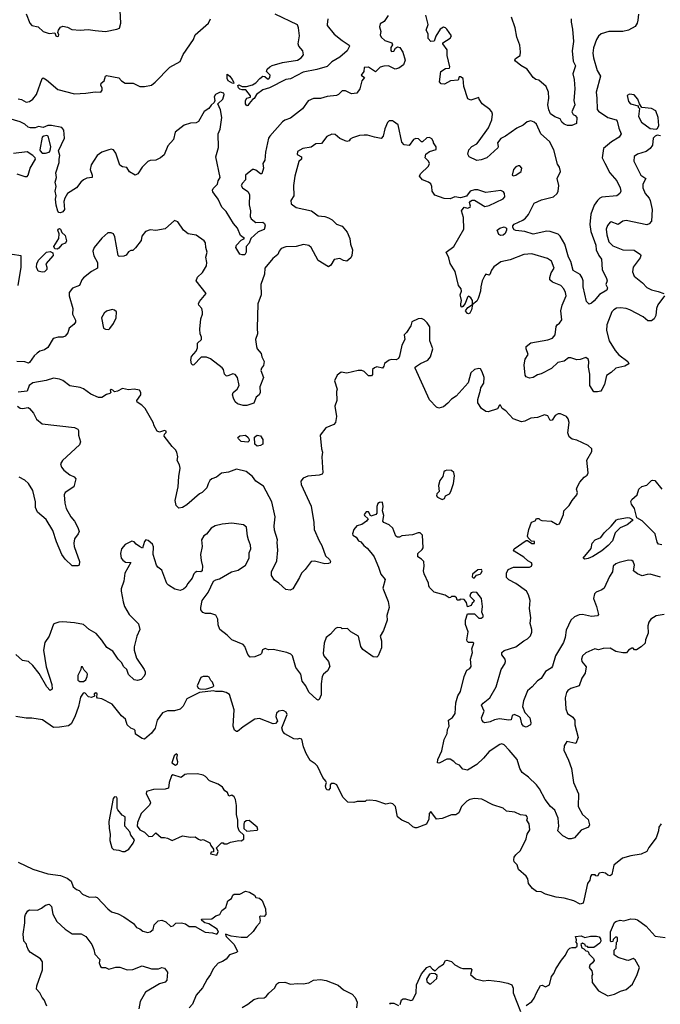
# Model space of a CAD drawing. Extents: x 1839239 to 1929705, y 762242 to 910352.
# Tile 236 of 256: x 1876750 to 1882322, y 848925 to 857486. Entities that reach past the tile are written whole.
import ezdxf

# ---------------------------------------------------------------- set-up
doc = ezdxf.new("R2010")
doc.units = 0

msp = doc.modelspace()

# ---------------------------------------------------------------- linework, layer by layer
at = {"layer": '0CON10XD'}
for points in [[(1876805, 857536.2), (1876836.6, 857456.6), (1876855, 857435.6), (1876910, 857425), (1876952.5, 857385), (1877005, 857366.7), (1877055, 857372.5), (1877063.8, 857345), (1877075, 857338.8), (1877085.9, 857344.1), (1877090, 857355), (1877082.5, 857375), (1877087.5, 857395), (1877105, 857420), (1877125, 857430), (1877165, 857420), (1877202.3, 857402.3), (1877275, 857396.2), (1877345, 857400), (1877405, 857392.5), (1877495, 857382.5), (1877595, 857402.9), (1877616.8, 857413.2), (1877630.8, 857455), (1877623.8, 857565)], [(1879955, 857523.8), (1879919.5, 857470.5), (1879885, 857450), (1879880, 857425), (1879892.5, 857385), (1879886.7, 857355), (1879893.8, 857335), (1879925.8, 857305.8), (1879987.5, 857285), (1879991.7, 857268.3), (1879977.5, 857245), (1879978.3, 857218.3), (1879985, 857210), (1880005, 857212.5), (1880020, 857240), (1880035, 857250), (1880056.2, 857245), (1880083.8, 857205), (1880103.3, 857135), (1880088.8, 857095), (1880047.5, 857065), (1880015, 857057.1), (1879957.5, 857085), (1879918.3, 857081.7), (1879885, 857073.8), (1879845, 857033.3), (1879785, 857072.5), (1879745, 857070), (1879743.8, 857035), (1879720, 857005), (1879750, 856985), (1879725, 856953.3), (1879708.1, 856885), (1879681.4, 856848.6), (1879635, 856842.9), (1879585, 856868.1), (1879555, 856867.5), (1879522, 856835), (1879505, 856826.7), (1879425, 856818.6), (1879365, 856800.6), (1879305, 856800.9), (1879258.7, 856781.3), (1879209.4, 856710.6), (1879105, 856629.2), (1879055, 856612.5), (1879035, 856598), (1878925, 856473.3), (1878914.4, 856455), (1878886.8, 856335), (1878883.1, 856265), (1878865.3, 856235), (1878870.4, 856195), (1878855, 856146.2), (1878845, 856146.7), (1878805, 856177.5), (1878785, 856183.3), (1878775, 856182.5), (1878714.5, 856135.5), (1878713.8, 856095), (1878686.7, 856065), (1878677.5, 856045), (1878686.7, 856025), (1878735, 855992), (1878748.1, 855965), (1878744.5, 855875.5), (1878757.9, 855825), (1878754.4, 855775), (1878764.4, 855755), (1878803.9, 855723.9), (1878865.6, 855725.6), (1878878.8, 855715), (1878883.8, 855695), (1878875, 855663.3), (1878825, 855641.2), (1878761.2, 855585), (1878745.5, 855544.5), (1878719.2, 855515), (1878720.7, 855465), (1878707.8, 855442.2), (1878685, 855441.3), (1878665, 855448.9), (1878629.5, 855505), (1878635.4, 855525), (1878675, 855568.9), (1878706, 855585), (1878669.2, 855609.2), (1878643.1, 855675), (1878610.9, 855715), (1878545, 855820), (1878507.4, 855857.4), (1878476, 855926), (1878445, 855970), (1878429.3, 855989.3), (1878426.7, 856005), (1878432.3, 856017.7), (1878470, 856055), (1878476.2, 856085), (1878492.9, 856115), (1878454.6, 856295), (1878478.7, 856375), (1878476.7, 856495), (1878493.1, 856535), (1878509.2, 856635), (1878495, 856702.5), (1878472.5, 856755), (1878516, 856795), (1878529.2, 856835), (1878525, 856848), (1878494.3, 856855.7), (1878454, 856835), (1878441.4, 856815), (1878447.5, 856785), (1878442.5, 856765), (1878415, 856742.5), (1878395, 856713.3), (1878355, 856687.5), (1878305, 856600), (1878285, 856590.8), (1878235, 856587.5), (1878180.9, 856569.1), (1878103, 856507), (1878087.5, 856445), (1878039.1, 856390.9), (1878005, 856311.2), (1877975.5, 856284.5), (1877935, 856265.8), (1877885, 856261.2), (1877865, 856253.3), (1877815.7, 856204.3), (1877776.7, 856145), (1877755, 856133.3), (1877705, 856163.3), (1877680.5, 856200.5), (1877645, 856206.7), (1877620.5, 856220.5), (1877585, 856326.7), (1877565, 856353.8), (1877545, 856359.2), (1877525, 856356), (1877465, 856334.2), (1877425, 856304.4), (1877371.1, 856225), (1877361.9, 856185), (1877380, 856135), (1877380, 856115), (1877335, 856109.2), (1877305, 856094.2), (1877280.6, 856075), (1877244.3, 856025), (1877164.3, 855975), (1877142.2, 855935), (1877133.5, 855905), (1877138.1, 855835), (1877123.7, 855816.3), (1877105, 855807.8), (1877090.5, 855810.5), (1877080.3, 855820.3), (1877066.9, 855875), (1877062.4, 855925), (1877067.2, 855955), (1877057.3, 855995), (1877067.9, 856035), (1877056.9, 856075), (1877070, 856115), (1877064.2, 856155.8), (1877093.5, 856245), (1877091.7, 856275), (1877099.5, 856305), (1877087.5, 856345), (1877139, 856455), (1877133.9, 856525), (1877115, 856549.9), (1877025, 856567.3), (1876995, 856564.9), (1876955, 856550.3), (1876911.8, 856558.2), (1876885, 856546.1), (1876845, 856546.2), (1876823.1, 856553.1), (1876795, 856578.9), (1876755, 856597.8), (1876655, 856626.2)], [(1876735, 856798), (1876765, 856792), (1876805, 856768), (1876835, 856774), (1876865, 856794.2), (1876895.4, 856834.6), (1876946.4, 856973.6), (1876955, 856980), (1876984.1, 856964.1), (1877080.3, 856880.3), (1877225, 856842.5), (1877325, 856846.7), (1877405, 856860), (1877455, 856857.5), (1877467.5, 856875), (1877466.7, 856895), (1877456.7, 856915), (1877457.5, 856935), (1877484.6, 856955.4), (1877495.9, 856994.1), (1877505, 857000), (1877612, 856982), (1877635, 856954), (1877666.4, 856933.6), (1877737.5, 856935), (1877795, 856906.2), (1877835, 856906.2), (1877895, 856918), (1877928, 856942), (1878055, 857074.6), (1878145, 857121.4), (1878172.5, 857185), (1878260.4, 857315), (1878275, 857354.5), (1878392.9, 857455), (1878410.8, 857495)], [(1879431.1, 857495), (1879424.2, 857445), (1879425.7, 857435), (1879485, 857360.4), (1879555, 857304.3), (1879616, 857265), (1879618, 857255), (1879597.3, 857215), (1879535, 857160), (1879465, 857120), (1879425, 857078.9), (1879335, 857052.2), (1879215, 857031.1), (1879105, 856973.3), (1879065, 856965.8), (1878922.5, 856895), (1878865, 856876), (1878810, 856835), (1878789.3, 856800.7), (1878775, 856792.5), (1878745, 856756.2), (1878735, 856740), (1878725, 856738), (1878714, 856754), (1878714.7, 856785), (1878725, 856804.3), (1878756.2, 856813.8), (1878756.2, 856825), (1878717.4, 856877.4), (1878685, 856876.7), (1878665, 856882.9), (1878653.3, 856895), (1878647.5, 856915), (1878655, 856918.8), (1878685, 856905.7), (1878723.9, 856906.1), (1878775, 856920), (1878802.8, 856937.2), (1878837.8, 856975), (1878865, 856994.5), (1878881.2, 856991.2), (1878905, 856973.1), (1878917.5, 856972.5), (1878926.4, 856983.6), (1878928.5, 857005), (1878895.7, 857035), (1878903.6, 857055), (1878925, 857076.5), (1878945, 857088.1), (1879035, 857114.3), (1879165, 857133.1), (1879199.4, 857155), (1879218.2, 857181.8), (1879213.1, 857215), (1879179.2, 857255), (1879171.4, 857275), (1879182.5, 857345), (1879175.4, 857415), (1879165, 857442.5), (1878972.5, 857535)], [(1882133.3, 857535), (1882127.9, 857482.1), (1882120, 857455), (1882102.2, 857427.8), (1882045.4, 857394.6), (1881995, 857383.3), (1881875.5, 857384.5), (1881806.7, 857363.3), (1881785.5, 857344.5), (1881767.1, 857315), (1881739.7, 857240.3), (1881734.4, 857195), (1881740.6, 857155), (1881773.8, 857045), (1881800.7, 856995), (1881763.3, 856855), (1881770.3, 856805), (1881772.2, 856705), (1881785, 856690.4), (1881865, 856636.1), (1881938.5, 856615), (1881947.2, 856605), (1881962.3, 856542.3), (1881982.5, 856495), (1881965, 856464.4), (1881897.5, 856425), (1881828.8, 856365), (1881815.8, 856285), (1881839.7, 856239.7), (1881884.5, 856155), (1881943.1, 856085), (1881972.5, 856025), (1881978.8, 855995), (1881968.8, 855975), (1881945, 855954.2), (1881815, 855942.3), (1881795, 855934.4), (1881775, 855914.4), (1881746.8, 855875), (1881717.8, 855795), (1881708.9, 855705), (1881718.4, 855645), (1881761.3, 855525), (1881764.2, 855484.2), (1881786.8, 855436.8), (1881810, 855405), (1881815.8, 855314.2), (1881855.4, 855235.4), (1881858.9, 855215), (1881848.2, 855185), (1881863.8, 855155), (1881856.2, 855135), (1881792.1, 855097.9), (1881747.7, 855042.3), (1881725, 855022.5), (1881703, 855013), (1881680, 855035), (1881652.6, 855162.6), (1881651.2, 855215), (1881642.6, 855242.6), (1881625, 855271.5), (1881565, 855306.2), (1881544.5, 855384.5), (1881525, 855421.2), (1881491.5, 855535), (1881451.2, 855605), (1881435, 855621.5), (1881365, 855643.6), (1881335, 855646.2), (1881215, 855620.8), (1881145, 855645.6), (1881065, 855652.9), (1881050.4, 855660.4), (1881038.6, 855678.6), (1881039.1, 855695), (1881051, 855709), (1881125, 855742.1), (1881150.2, 855759.8), (1881176.2, 855793.8), (1881225, 855890), (1881289.3, 855920.7), (1881394.2, 855945), (1881426.4, 855975), (1881434.6, 855995), (1881440, 856045), (1881425.5, 856105), (1881455.3, 856165), (1881446.2, 856205), (1881429.1, 856229.1), (1881395.6, 856355), (1881357.4, 856427.4), (1881284.2, 856495), (1881245, 856578), (1881225, 856596), (1881197.3, 856607.3), (1881165, 856597.5), (1881130.7, 856569.3), (1881075, 856544), (1880975, 856472.5), (1880935, 856451.9), (1880904.7, 856415), (1880912.9, 856385), (1880907.5, 856372.5), (1880814, 856285), (1880765, 856266.9), (1880725, 856261.9), (1880660, 856295), (1880648.3, 856318.3), (1880655.8, 856355), (1880683.1, 856385), (1880725, 856408.2), (1880747, 856433), (1880828.6, 856545), (1880856.7, 856615), (1880862.2, 856665), (1880856.2, 856686.2), (1880840.6, 856705), (1880773.6, 856753.6), (1880748, 856795), (1880745, 856810), (1880675, 856785.8), (1880647.7, 856797.7), (1880612.5, 856905), (1880606.7, 856975), (1880585, 856990), (1880571.7, 856988.3), (1880565, 856960), (1880495.9, 856954.1), (1880445, 856925.8), (1880415, 856928.8), (1880401.2, 856945), (1880412, 857035), (1880455, 857060.8), (1880487.5, 857065), (1880492.5, 857075), (1880468.8, 857175), (1880468.8, 857225), (1880430, 857275), (1880430, 857285), (1880495, 857326.7), (1880506.1, 857346.1), (1880466.2, 857405), (1880455, 857415.6), (1880435, 857421.4), (1880406, 857405), (1880368.3, 857341.7), (1880355, 857300), (1880325, 857297.5), (1880301.7, 857321.7), (1880303, 857363), (1880286.2, 857395), (1880302, 857445), (1880282.5, 857525)], [(1881547.5, 857495), (1881545.6, 857464.4), (1881557.1, 857405), (1881565.8, 857295.8), (1881554.2, 857215.8), (1881564.8, 857125), (1881584, 857085), (1881560.8, 857015), (1881574.2, 856965), (1881578, 856885), (1881571.2, 856785), (1881578.8, 856745), (1881554, 856685), (1881565, 856662.5), (1881583, 856653), (1881597.5, 856635), (1881592.5, 856585), (1881553.1, 856566.9), (1881515, 856567.3), (1881485, 856579.1), (1881466.9, 856595), (1881451.9, 856625), (1881405, 856642.5), (1881368.4, 856668.4), (1881352.3, 856702.3), (1881344.7, 856745), (1881353.8, 856805), (1881350, 856855), (1881329.1, 856905), (1881265, 856960), (1881240, 856965), (1881215, 856983.3), (1881165, 857057.1), (1881108.3, 857088.3), (1881061.2, 857125), (1881056.7, 857135), (1881062.3, 857147.7), (1881103.8, 857175), (1881106.4, 857206.4), (1881100.5, 857265), (1881074.5, 857334.5), (1881060.8, 857415), (1881028.7, 857508.7)], [(1878605, 856932.2), (1878563.1, 856955), (1878554.8, 856975.2), (1878555, 857013.3), (1878578, 856995), (1878597.6, 856967.6), (1878610.8, 856945), (1878611.2, 856935), (1878605, 856932.2)], [(1882285, 856534.2), (1882298.6, 856541.4), (1882308.8, 856565), (1882303.3, 856635), (1882282, 856695), (1882245, 856713.8), (1882162.5, 856722.5), (1882140, 856755), (1882126.7, 856795), (1882095, 856833.3), (1882055, 856837.5), (1882033.6, 856826.4), (1882046.7, 856775), (1882062.5, 856755), (1882128.3, 856738.3), (1882130, 856725), (1882140, 856715), (1882133.8, 856645), (1882160, 856595), (1882235, 856541.2), (1882285, 856534.2)], [(1882359.2, 855085), (1882301.7, 855008.3), (1882288.9, 854975), (1882282.9, 854915), (1882267.5, 854885), (1882245, 854867.5), (1882215, 854869.4), (1882172.2, 854902.2), (1882055.8, 854965), (1882025.2, 854975.2), (1881975, 854981.1), (1881942.4, 854977.6), (1881918, 854965), (1881899.2, 854945), (1881856.7, 854833.3), (1881855, 854782.5), (1881876.8, 854695), (1881929.7, 854609.7), (1881961.5, 854571.5), (1882039.2, 854515), (1882048, 854495), (1882013.3, 854475), (1881935, 854455.7), (1881895, 854420), (1881855, 854393.3), (1881837.5, 854315), (1881815, 854270), (1881803.6, 854256.4), (1881775, 854250), (1881745, 854250), (1881708.5, 854305), (1881709.6, 854405), (1881698.5, 854465), (1881700.8, 854515), (1881694, 854535), (1881675, 854549.2), (1881625, 854532.2), (1881595, 854529.2), (1881545, 854546.7), (1881525, 854545.4), (1881485, 854518.1), (1881430, 854505), (1881375, 854453.8), (1881285, 854406), (1881255, 854398.8), (1881215, 854374), (1881185, 854369.2), (1881155, 854380), (1881146.2, 854396.2), (1881138, 854485), (1881146, 854535), (1881172, 854575), (1881156, 854625), (1881156.2, 854645), (1881195, 854678.1), (1881345, 854702.3), (1881385, 854716.7), (1881407.3, 854745), (1881415, 854818.8), (1881425, 854834), (1881445, 854847.5), (1881465, 854876.7), (1881456.8, 854955), (1881468.7, 855005), (1881502.1, 855085), (1881498.8, 855115), (1881483.3, 855145), (1881455.9, 855175.9), (1881384.2, 855204.2), (1881362.5, 855225), (1881360.4, 855245), (1881374.2, 855285.8), (1881400, 855325), (1881375, 855387.5), (1881341.1, 855411.1), (1881205, 855451.1), (1881135, 855443.4), (1881015, 855397.1), (1880935, 855380), (1880875, 855338.1), (1880852.5, 855307.5), (1880839.7, 855270.3), (1880835, 855266), (1880805, 855272.5), (1880797, 855263), (1880772.4, 855215), (1880760.9, 855165), (1880759.4, 855125), (1880737.9, 855062.1), (1880725, 855038.8), (1880690, 855010), (1880680.8, 854965), (1880665.8, 854934.2), (1880655, 854927.5), (1880645, 854932.5), (1880627.5, 854955), (1880649.2, 854985), (1880690, 855010), (1880688.6, 855045), (1880675, 855069.2), (1880655, 855081.2), (1880646, 855074), (1880625, 855018), (1880605, 854992.5), (1880595, 854987.5), (1880588, 854998), (1880585.8, 855015), (1880594.3, 855045), (1880582.2, 855095), (1880592.3, 855125), (1880591.1, 855145), (1880567.5, 855175), (1880537.1, 855297.1), (1880495.4, 855365.4), (1880482, 855415), (1880459.4, 855465), (1880525, 855514.2), (1880612.5, 855665), (1880611.2, 855765), (1880594.2, 855825), (1880615, 855857.5), (1880645, 855846.9), (1880668, 855855), (1880672, 855865), (1880663, 855897), (1880670.7, 855909.3), (1880685, 855916.7), (1880705.9, 855915.9), (1880795, 855863.3), (1880835, 855870), (1880955, 855927.5), (1880969.2, 855945), (1880966.2, 855975), (1880959.3, 855989.3), (1880935, 856002.5), (1880805, 855984), (1880735, 856006.2), (1880705, 856006.2), (1880667.5, 855995), (1880635, 855952.5), (1880585, 855937.5), (1880535, 855947.1), (1880495, 855929.1), (1880440.8, 855930.8), (1880359.8, 855959.8), (1880337.3, 855995), (1880334.7, 856035), (1880325, 856059.4), (1880305, 856074.4), (1880254.5, 856094.5), (1880226.2, 856125), (1880236, 856145), (1880305, 856214.2), (1880313.5, 856235), (1880307.1, 856255), (1880276.5, 856285), (1880283.4, 856316.6), (1880315, 856340.6), (1880371.7, 856358.3), (1880371.7, 856381.7), (1880350, 856415), (1880350, 856425), (1880335, 856450), (1880315, 856462.5), (1880291.7, 856458.3), (1880255, 856423.3), (1880245, 856423.3), (1880219.5, 856449.5), (1880195, 856453.8), (1880174.1, 856445.9), (1880137, 856393), (1880095, 856397.5), (1880075, 856420), (1880042, 856572), (1880002, 856602), (1879995, 856607.5), (1879965, 856606.7), (1879948.3, 856591.7), (1879925, 856536.2), (1879912.8, 856475), (1879895, 856454.7), (1879835, 856464.3), (1879775, 856483.1), (1879747, 856483), (1879705, 856478.8), (1879645, 856460), (1879625, 856447.5), (1879615, 856432.5), (1879595, 856426.7), (1879535, 856453.8), (1879495, 856487.5), (1879465, 856490), (1879420.5, 856469.5), (1879375, 856410), (1879325, 856408), (1879285, 856377.5), (1879213, 856367), (1879165, 856340), (1879163.3, 856315), (1879200, 856295), (1879200, 856275), (1879177.5, 856252.5), (1879142.7, 856125), (1879130.4, 856045), (1879133.8, 855955), (1879109.4, 855915), (1879111.9, 855885), (1879155, 855852.5), (1879288.8, 855825), (1879345, 855780), (1879405, 855775.8), (1879435, 855763.6)], [(1876975, 856324.7), (1877005, 856334.7), (1877013.9, 856345), (1877019.7, 856385), (1876998.1, 856475), (1876985, 856480), (1876959.2, 856475), (1876944.6, 856465), (1876925.5, 856355), (1876927.5, 856345), (1876945, 856327.1), (1876975, 856324.7)], [(1882325, 856477.5), (1882295, 856481.2), (1882277.5, 856475), (1882260, 856455), (1882253.8, 856395), (1882233.8, 856365), (1882198.7, 856341.3), (1882125, 856316.7), (1882095, 856297.5), (1882093.1, 856255), (1882152.2, 856135), (1882196, 856105), (1882171.5, 856055), (1882169.1, 856025), (1882190, 855975), (1882224.4, 855935), (1882233.7, 855913.7), (1882251.8, 855835), (1882244.6, 855735.4), (1882225, 855710), (1882205, 855702.5), (1882025, 855740), (1881995, 855734.3), (1881955, 855706), (1881895, 855730), (1881885, 855726.2), (1881863, 855697), (1881852.7, 855665), (1881857.3, 855615), (1881875, 855556.2), (1881908.8, 855518.8), (1881995, 855486), (1882095, 855482.1), (1882149.2, 855445), (1882152.9, 855435), (1882147.8, 855415), (1882086.9, 855335), (1882080, 855295), (1882095.4, 855255.4), (1882168.6, 855198.6), (1882205, 855156.9), (1882245, 855136.2), (1882305, 855123.3), (1882353.3, 855105)], [(1876725, 856146.2), (1876795, 856122.9), (1876815, 856122.5), (1876824.2, 856135), (1876839.4, 856195), (1876886.5, 856275), (1876884.4, 856285), (1876863.3, 856305), (1876815, 856336.2), (1876695, 856323.5)], [(1881045, 856127.5), (1881065, 856133.3), (1881112.5, 856165), (1881116.7, 856195), (1881100, 856215), (1881085, 856216.2), (1881065, 856206.7), (1881046.4, 856183.6), (1881033.6, 856133.6), (1881045, 856127.5)], [(1879435, 855763.6), (1879468, 855745), (1879505, 855709.2), (1879555, 855690), (1879598.3, 855638.3), (1879621.2, 855585), (1879626.2, 855535), (1879643.8, 855485), (1879640, 855435), (1879630, 855415), (1879595, 855387.5), (1879565, 855393.3), (1879535, 855408.8), (1879485, 855400), (1879455, 855352.5), (1879435, 855338.8), (1879345, 855393.3), (1879285, 855506.7), (1879265, 855524), (1879219.7, 855530.3), (1879154.5, 855515.5), (1879065, 855512.5), (1879025, 855495.6), (1879006.9, 855475), (1878995, 855443.8), (1878950.3, 855409.7), (1878881.9, 855325), (1878879.4, 855275), (1878848.6, 855185), (1878850, 855095), (1878822.5, 855015), (1878815.5, 854805.5), (1878816.9, 854755), (1878801.9, 854705), (1878808.6, 854645), (1878815.8, 854625), (1878850, 854585), (1878856.1, 854556.1), (1878876.2, 854515), (1878871.7, 854478.3), (1878853.3, 854455), (1878847.5, 854435), (1878870, 854375), (1878840, 854295), (1878842.5, 854245), (1878832.5, 854225), (1878806.4, 854203.6), (1878787.7, 854152.3), (1878725, 854132.5), (1878695, 854131.2), (1878645, 854146.7), (1878624.2, 854164.2), (1878608.8, 854195), (1878601.2, 854225), (1878606.7, 854245), (1878640, 854275), (1878657.5, 854305), (1878644, 854375), (1878625, 854400), (1878605, 854407.5), (1878555, 854386.7), (1878545, 854390), (1878532, 854405), (1878521.4, 854445), (1878510.7, 854460.7), (1878408.9, 854538.9), (1878375, 854552.9), (1878328, 854552), (1878265, 854486.7), (1878255, 854483.3), (1878244.3, 854494.3), (1878238.8, 854525), (1878245, 854557.5), (1878285.8, 854604.2), (1878295.8, 854634.2), (1878296.2, 854675), (1878331.2, 854705), (1878332, 854725), (1878320, 854755), (1878315.6, 854795), (1878324.3, 854885), (1878340, 854925), (1878340, 854945), (1878334.3, 854974.3), (1878307.5, 855005), (1878305.7, 855015), (1878314.4, 855035), (1878370.8, 855105), (1878285.6, 855215), (1878295, 855246.2), (1878341.1, 855288.9), (1878374.3, 855345.7), (1878376.9, 855375), (1878367.9, 855422.1), (1878380, 855465), (1878368.6, 855505), (1878365.7, 855545.7), (1878355, 855563.3), (1878285, 855613.8), (1878215, 855624), (1878175, 855656), (1878125, 855727.5), (1878095, 855740), (1878015, 855668.8), (1877935, 855654.3), (1877885, 855659.2), (1877845, 855646), (1877812.5, 855605), (1877806, 855565), (1877757.9, 855502.1), (1877735, 855480), (1877715, 855478.6), (1877695, 855468), (1877675, 855438.8), (1877655, 855430), (1877616.4, 855426.4), (1877606.7, 855436.7), (1877577.5, 855597.5), (1877565, 855623.1), (1877545, 855633.8), (1877515, 855634.1), (1877462.8, 855587.2), (1877397.5, 855505), (1877386.8, 855475), (1877394.5, 855434.5), (1877425.8, 855375), (1877426.2, 855325), (1877373.9, 855296.1), (1877305, 855241.4), (1877291.5, 855225), (1877269.2, 855175), (1877209.1, 855150.9), (1877181.4, 855115), (1877181.4, 855085), (1877212.9, 854975), (1877209.2, 854925), (1877236.2, 854875), (1877233.8, 854855), (1877220, 854835), (1877181.2, 854805), (1877167.5, 854765), (1877145.5, 854734.5), (1877125, 854726), (1877083.9, 854726.1), (1877040, 854715), (1876993.3, 854635), (1876965, 854615.8), (1876925, 854605.6), (1876902.1, 854587.9), (1876875.3, 854564.7), (1876835, 854505.8), (1876825, 854500.5), (1876795, 854510.6), (1876724.4, 854515.6)], [(1877075, 855491.9), (1877054.6, 855494.6), (1877047.1, 855515), (1877090.4, 855585), (1877093.6, 855625), (1877082.7, 855655), (1877084.7, 855665.3), (1877095, 855670.6), (1877105.5, 855665), (1877115.6, 855635), (1877145, 855610.8), (1877157.5, 855562.5), (1877147.3, 855542.7), (1877115, 855532.9), (1877089.4, 855500.6), (1877075, 855491.9)], [(1880935, 855611.2), (1880918.3, 855618.3), (1880902.5, 855655), (1880926.2, 855675), (1880965, 855684.6), (1880983.1, 855675), (1880984.5, 855655), (1880971.3, 855628.7), (1880955, 855612.9), (1880935, 855611.2)], [(1876735, 855175.5), (1876761.2, 855335), (1876763.4, 855433.4), (1876685.6, 855445)], [(1876945, 855290.8), (1876910.7, 855300.7), (1876896.2, 855335), (1876898, 855365), (1876914.3, 855395), (1876984, 855465), (1877015, 855471.8), (1877037.9, 855457.9), (1877040, 855435), (1876975.6, 855365), (1876986.9, 855335), (1876986.9, 855315), (1876965, 855292.9), (1876945, 855290.8)], [(1877525, 854794), (1877535, 854800), (1877566, 854845), (1877589.1, 854895), (1877590.8, 854945), (1877575, 854960), (1877555, 854966.2), (1877505, 854951.2), (1877483.8, 854935), (1877460, 854895), (1877478.8, 854805), (1877495, 854795.8), (1877525, 854794)], [(1881661.1, 853508.9), (1881685, 853527.5), (1881694.4, 853545), (1881684.1, 853655.9), (1881727.7, 853732.3), (1881726.4, 853753.6), (1881694.4, 853784.4), (1881595, 853830.5), (1881555, 853839.1), (1881530.6, 853860.6), (1881516.5, 853895), (1881529.2, 853985), (1881521.9, 854015), (1881507.1, 854035), (1881455, 854059.2), (1881435, 854059.2), (1881408.8, 854045), (1881382.5, 854005), (1881365, 854000), (1881343.3, 854043.3), (1881315, 854050), (1881253, 854027), (1881195, 854022.2), (1881145, 853996.7), (1881115, 853991.1), (1881042, 854015), (1880978.8, 854085), (1880946.9, 854106.9), (1880932.5, 854135), (1880922, 854135), (1880905, 854102), (1880825, 854076), (1880805, 854079.2), (1880768, 854105), (1880735.8, 854155), (1880735.8, 854184.2), (1880758.1, 854265), (1880762.5, 854285), (1880787.5, 854325), (1880789.2, 854375), (1880774, 854425), (1880759.3, 854449.3), (1880745, 854453.3), (1880706.1, 854443.9), (1880673.3, 854415), (1880652.3, 854327.7), (1880547, 854213), (1880505, 854186.2), (1880475, 854151.2), (1880435, 854120), (1880395, 854110), (1880375, 854116.7), (1880315, 854182.5), (1880190, 854455), (1880190, 854465), (1880200, 854475), (1880235, 854497.5), (1880301.2, 854525), (1880324, 854555), (1880344, 854625), (1880318.6, 854695), (1880317, 854817), (1880295, 854851.2), (1880266.9, 854876.9), (1880245, 854888), (1880215, 854886.2), (1880159.5, 854860.5), (1880151.2, 854825), (1880113.6, 854766.4), (1880094, 854745), (1880100, 854705), (1880074.2, 854655), (1880055, 854560), (1880045, 854540), (1880025, 854530), (1879985, 854532.5), (1879963, 854527), (1879923.6, 854496.4), (1879917, 854473), (1879905, 854457.5), (1879855, 854466.7), (1879835, 854460), (1879820, 854445), (1879819.3, 854400.7), (1879810.7, 854389.3), (1879785, 854391.2), (1879746.4, 854426.4), (1879725, 854436.7), (1879693.6, 854436.4), (1879595, 854413.3), (1879545, 854422.5), (1879512.5, 854395), (1879486.7, 854345), (1879511.2, 854275), (1879506.1, 854253.9), (1879507.1, 854175), (1879490.6, 854125), (1879506, 854035), (1879496.2, 853985), (1879482, 853968), (1879412.3, 853937.7), (1879364.4, 853875), (1879374.2, 853755), (1879383.8, 853725), (1879378.6, 853685), (1879387.5, 853545), (1879380, 853535), (1879355, 853526.7), (1879255, 853518.6), (1879215, 853500.8), (1879195.8, 853475), (1879198.6, 853445), (1879286.3, 853256.3), (1879309.2, 853115), (1879312, 853055), (1879354.3, 852955), (1879378.6, 852915), (1879410, 852825), (1879445, 852792.5), (1879453.3, 852775), (1879450, 852765), (1879435, 852756.7), (1879405, 852756.2), (1879315, 852777.5), (1879286, 852774), (1879232.5, 852705), (1879200, 852675), (1879185, 852637.5), (1879125, 852537.5), (1879103, 852527), (1879065, 852532.5), (1879005, 852586.7), (1878965, 852613.3), (1878940, 852655), (1878940.6, 852685), (1878987.4, 852782.6), (1878995.5, 852875), (1878989.3, 852940.7), (1878992.5, 852965), (1878967, 853047), (1878962.7, 853085), (1878972.5, 853165), (1878942, 853295), (1878869.9, 853429.9), (1878804.8, 853474.8), (1878775, 853515.8), (1878718.7, 853558.7), (1878635, 853578), (1878565, 853552.9), (1878505, 853543.8), (1878460.5, 853509.5), (1878422.5, 853495), (1878405, 853480), (1878388.3, 853451.7), (1878377.5, 853415), (1878336.7, 853375), (1878315, 853362.9), (1878205, 853269.4), (1878165, 853246), (1878135, 853238.8), (1878112.1, 853262.1), (1878102.9, 853305), (1878128, 853425), (1878134.5, 853515), (1878146.4, 853586.4), (1878140.8, 853615), (1878120.8, 853655), (1878124.2, 853685), (1878115.5, 853725.5), (1878105, 853746.2), (1878076, 853775), (1878007.5, 853865), (1878008.3, 853881.7), (1878025, 853897.5), (1878025, 853910), (1878010, 853915), (1877965, 853898.8), (1877945, 853908.8), (1877918.8, 853955), (1877911.2, 853985), (1877840, 854105), (1877813.3, 854135), (1877771.7, 854161.7), (1877770, 854175), (1877802, 854225), (1877802, 854245), (1877792.5, 854265), (1877745, 854272.5), (1877695, 854266.7), (1877645, 854280), (1877600, 854255), (1877575, 854250), (1877560, 854265), (1877545, 854270), (1877537.5, 854265), (1877542.5, 854245), (1877532.5, 854235), (1877505, 854227.5), (1877465, 854201.8), (1877435, 854200), (1877369.1, 854229.1), (1877305, 854277.5), (1877275, 854288.5), (1877185, 854302.5), (1877125, 854349.2), (1877095, 854362), (1877045, 854370), (1876980.8, 854349.2), (1876865, 854329.4), (1876831.9, 854305), (1876814.1, 854255.9), (1876735, 854246.7)], [(1876730, 854125), (1876755, 854110), (1876775, 854106.7), (1876823.6, 854113.6), (1876835, 854106.7), (1876869.2, 854065), (1876894.4, 854014.4), (1876945, 853972.5), (1877225, 853940.5), (1877256.2, 853925), (1877262, 853915), (1877260, 853875), (1877280, 853815), (1877270.7, 853789.3), (1877123.3, 853655), (1877103.3, 853625), (1877112, 853595), (1877135, 853570), (1877185, 853529.2), (1877223, 853513), (1877236.7, 853495), (1877222, 853425), (1877144.3, 853375), (1877137.1, 853355), (1877143.1, 853283.1), (1877155, 853236.7), (1877193.8, 853165), (1877225.8, 853125), (1877255, 853070), (1877265.7, 853035), (1877259.2, 853015), (1877227, 852973), (1877221.4, 852935), (1877224.4, 852905), (1877270, 852775), (1877266.7, 852745), (1877255, 852737.5), (1877205, 852737.5), (1877145, 852796.2), (1877117.5, 852835), (1877070, 852945), (1877038.2, 853045), (1876980.9, 853140.9), (1876904.7, 853204.7), (1876888, 853245), (1876888.4, 853295), (1876863.6, 853393.6), (1876826.7, 853455), (1876795, 853483.6), (1876745, 853508.5)], [(1878735, 853813.3), (1878675, 853820), (1878651.7, 853841.7), (1878647.5, 853855), (1878665, 853868.8), (1878715, 853872.5), (1878737.5, 853855), (1878746.4, 853836.4), (1878746.7, 853825), (1878735, 853813.3)], [(1878815, 853777.1), (1878795.8, 853795), (1878793.6, 853856.4), (1878815, 853873.3), (1878845, 853866.7), (1878865.7, 853835.7), (1878865.5, 853794.5), (1878845, 853783.6), (1878815, 853777.1)], [(1880425, 853314.3), (1880445.6, 853324.4), (1880455, 853347.5), (1880487.5, 853365), (1880500, 853385), (1880523.3, 853455), (1880531.7, 853521.7), (1880525, 853550), (1880507, 853567), (1880465, 853570), (1880450, 853565), (1880440, 853555), (1880430, 853515), (1880405, 853480), (1880393.3, 853435), (1880400, 853385), (1880377.5, 853365), (1880375.6, 853345), (1880384.6, 853334.6), (1880425, 853314.3)], [(1882325, 852638.8), (1882235, 852663.9), (1882206.9, 852663.1), (1882165, 852651.4), (1882125, 852667.5), (1882090, 852695), (1882096.7, 852745), (1882087.1, 852775), (1882075, 852784), (1882045, 852785.7), (1881965, 852768.1), (1881934, 852755), (1881910.8, 852735), (1881907.5, 852685), (1881880.6, 852645), (1881833.8, 852545), (1881815, 852528), (1881765, 852508.8), (1881751.2, 852495), (1881742, 852455), (1881766, 852385), (1881784.1, 852315.9), (1881775, 852301.9), (1881725, 852297.7), (1881645, 852313.2), (1881617.1, 852312.9), (1881575, 852293.8), (1881544.4, 852265), (1881502.1, 852177.9), (1881493.8, 852115), (1881479.1, 852070.9), (1881410, 851955), (1881385.6, 851865), (1881375, 851851.4), (1881325, 851819.2), (1881285, 851758), (1881255, 851738), (1881208, 851685), (1881167.7, 851652.3), (1881131.9, 851565), (1881124.4, 851514.4), (1881142.9, 851462.9), (1881187.5, 851415), (1881197.1, 851372.9), (1881193.8, 851355), (1881155, 851335.6), (1881132.4, 851342.4), (1881116.7, 851365), (1881106, 851415), (1881098, 851425), (1881055, 851445.6), (1881034.6, 851435.4), (1881025, 851397.5), (1881005, 851397.1), (1880922.7, 851407.3), (1880880.3, 851399.7), (1880842.3, 851382.3), (1880795, 851374), (1880785, 851378), (1880773.2, 851393.2), (1880767.5, 851415), (1880788.8, 851475), (1880766.7, 851525), (1880780, 851545), (1880838.8, 851591.2), (1880895.8, 851685), (1880938.9, 851835), (1880970, 851885), (1880976, 851905), (1880972, 851925), (1880944.2, 851965), (1880944.6, 851985.4), (1880965, 852001.9), (1881065, 852034.4), (1881133.8, 852086.2), (1881167.7, 852102.3), (1881192, 852128), (1881205, 852161.2), (1881204.6, 852185), (1881190.9, 852235), (1881194.6, 852284.6), (1881185.5, 852365.5), (1881189.5, 852435), (1881174.5, 852484.5), (1881157.2, 852517.2), (1881066.7, 852583.3), (1881004, 852615), (1880985.4, 852635.4), (1880985, 852673.3), (1880999.1, 852705), (1881045, 852727.1), (1881185.2, 852724.8), (1881202.9, 852735), (1881207.8, 852755), (1881201.9, 852765), (1881170.5, 852780.5), (1881135, 852811.8), (1881052, 852865), (1881045.9, 852875), (1881049.8, 852885), (1881155, 852957.5), (1881168.3, 852958.3), (1881205, 852932.5), (1881228.3, 852931.7), (1881228.3, 852948.3), (1881201.7, 852951.7), (1881171.7, 852981.7), (1881167.5, 852995), (1881178.8, 853055), (1881201.7, 853118.3), (1881235, 853130), (1881245, 853150), (1881265, 853150), (1881276.4, 853136.4), (1881292.3, 853132.3), (1881375, 853126.5), (1881425, 853096.9), (1881446.8, 853103.2), (1881480.8, 853185), (1881483.9, 853216.1), (1881529.1, 853260.9), (1881556, 853305), (1881597.5, 853355), (1881601.4, 853375), (1881593.8, 853405), (1881598.3, 853421.7), (1881623.3, 853465), (1881661.1, 853508.9)], [(1882335, 852920), (1882305.7, 852925.7), (1882295, 852942.5), (1882277.5, 853015), (1882165, 853130), (1882117.5, 853155), (1882098, 853235), (1882071.2, 853275), (1882067, 853297), (1882075, 853313.3), (1882120, 853355), (1882135.8, 853404.2), (1882162.3, 853427.7), (1882205, 853438), (1882245, 853478.8), (1882255, 853483.8), (1882275, 853480), (1882336.7, 853405)], [(1881523, 851047), (1881548.6, 850975), (1881567.1, 850855), (1881612, 850755), (1881609.2, 850645), (1881644.6, 850574.6), (1881695, 850532.5), (1881706.2, 850485), (1881696.7, 850465), (1881635, 850438.8), (1881576.1, 850373.9), (1881547.1, 850362.9), (1881525, 850363.1), (1881475, 850389.3), (1881430, 850435), (1881438.6, 850475), (1881434.6, 850545), (1881405, 850613.3), (1881366.1, 850646.1), (1881321.2, 850705), (1881270.1, 850800.1), (1881245, 850833.6), (1881175, 850900), (1881119.5, 850939.5), (1881101.4, 850975), (1881077.5, 851055), (1881008.8, 851135), (1880962.7, 851182.7), (1880945, 851189.2), (1880925, 851184), (1880835, 851124), (1880785, 851066), (1880725, 851010.6), (1880645, 850961.5), (1880605, 850969.5), (1880575, 851005.5), (1880547.3, 851017.3), (1880527.4, 851037.4), (1880495, 851056.2), (1880465, 851056.8), (1880405, 851024.6), (1880395, 851021.1), (1880385, 851026.2), (1880385.8, 851055), (1880421.3, 851128.7), (1880442, 851228), (1880468.7, 851281.3), (1880472.4, 851315), (1880484.3, 851345), (1880480, 851395), (1880515, 851418), (1880536.7, 851455), (1880543.7, 851546.3), (1880562, 851608), (1880583, 851645), (1880616.9, 851775), (1880640.2, 851829.8), (1880665.6, 851845), (1880677.5, 851862.5), (1880672.5, 851927.5), (1880688.1, 851985), (1880683.3, 852015), (1880700, 852065), (1880695, 852072.5), (1880655, 852070), (1880643, 852083), (1880640, 852095), (1880650, 852165), (1880628.3, 852228.3), (1880627.5, 852265), (1880645, 852320), (1880705, 852319.2), (1880745, 852282), (1880765, 852284), (1880780, 852295), (1880782, 852305), (1880770, 852335), (1880774.5, 852385), (1880767.1, 852455), (1880727.5, 852505), (1880695, 852508), (1880677.7, 852502.3), (1880670, 852495), (1880666.7, 852475), (1880703.3, 852435), (1880698, 852422), (1880685, 852412.5), (1880677.7, 852392.3), (1880645, 852380), (1880635, 852420), (1880616.2, 852446.2), (1880582.5, 852447.5), (1880575, 852440), (1880555, 852440), (1880548.3, 852458.3), (1880535, 852470), (1880505, 852470), (1880498.3, 852461.7), (1880485, 852460), (1880451.7, 852481.7), (1880355, 852510), (1880315, 852550), (1880307.5, 852565), (1880307, 852587), (1880268.3, 852668.3), (1880261.2, 852695), (1880269.2, 852735), (1880263.8, 852775), (1880246.1, 852796.1), (1880212.5, 852815), (1880212.5, 852845), (1880250.8, 852879.2), (1880258.6, 852895), (1880253.8, 853005), (1880233.6, 853023.6), (1880215, 853023.3), (1880167.5, 853007.5), (1880075, 853000), (1880053, 852987), (1880035, 852987.5), (1880022.5, 852995), (1879996.7, 853065), (1879964.4, 853094.4), (1879917.5, 853115), (1879910, 853125), (1879917.5, 853175), (1879906.7, 853215), (1879912.5, 853255), (1879905, 853290), (1879878.3, 853288.3), (1879865, 853280), (1879857.5, 853255), (1879856.7, 853195), (1879847.5, 853185), (1879805, 853170), (1879785, 853207.5), (1879763.9, 853206.1), (1879747.5, 853185), (1879750, 853175), (1879780, 853145), (1879767.5, 853125), (1879725, 853096.2), (1879683.4, 853086.6), (1879656, 853055), (1879644.4, 853015.6), (1879648, 853005), (1879675.7, 852985.7), (1879697.5, 852955), (1879717.5, 852945), (1879743.3, 852915), (1879772.7, 852892.7), (1879820, 852835), (1879833.8, 852815), (1879870.8, 852725), (1879890, 852665), (1879927.9, 852617.9), (1879910, 852545), (1879953.6, 852426.4), (1879962.5, 852375), (1879943.8, 852305), (1879945.6, 852265), (1879915.7, 852174.3), (1879886.2, 852125), (1879896.2, 852085), (1879896.7, 852025), (1879867.5, 851955), (1879855, 851942.5), (1879825, 851947.5), (1879735, 852010), (1879716.7, 852035), (1879695.6, 852125.6), (1879630, 852165), (1879601.7, 852191.7), (1879555, 852190), (1879545, 852200), (1879515, 852202.5), (1879497, 852193), (1879453.3, 852145), (1879416.2, 852115), (1879397.5, 852065), (1879389.2, 851975), (1879396, 851955), (1879435.8, 851905), (1879446.1, 851863.9), (1879426, 851825), (1879393.8, 851795), (1879382, 851775), (1879371.2, 851711.2), (1879371.1, 851615), (1879355.8, 851575), (1879345, 851571.2), (1879334.4, 851574.4), (1879265, 851638.8), (1879239.2, 851695), (1879207.5, 851735), (1879196, 851795), (1879150.6, 851855), (1879124, 851954), (1879109.5, 851969.5), (1879073.3, 851985), (1878955, 852011.2), (1878915, 852006.2), (1878885, 852019.1), (1878862, 852008), (1878853.3, 851976.7), (1878843.6, 851966.4), (1878795, 851946.2), (1878755, 851943.8), (1878735, 851966.7), (1878707.7, 852037.7), (1878695, 852053.3), (1878593.7, 852093.7), (1878554.2, 852135), (1878491.2, 852185), (1878476.2, 852225), (1878473.8, 852275), (1878455, 852307.5), (1878413.6, 852323.6), (1878365, 852322), (1878342.7, 852332.7), (1878326, 852355), (1878324.3, 852375), (1878336, 852435), (1878389.2, 852505), (1878436.1, 852603.9), (1878455, 852616), (1878487.5, 852625), (1878593.2, 852686.8), (1878649.5, 852700.5), (1878715, 852743.8), (1878744.4, 852805), (1878745, 852850), (1878760, 852885), (1878757, 852917), (1878739.2, 852965), (1878730, 852995), (1878722.5, 853075), (1878695.3, 853095.3), (1878595, 853107.3), (1878509.5, 853100.5), (1878451.2, 853085), (1878416.7, 853065), (1878375.9, 853014.1), (1878350.5, 852999.5), (1878331.2, 852965), (1878335.8, 852905), (1878323.1, 852835), (1878326.9, 852785), (1878340, 852735), (1878336, 852694), (1878325, 852686.7), (1878291.7, 852688.3), (1878275, 852680), (1878263.2, 852666.8), (1878250, 852630), (1878212, 852585), (1878195, 852553.3), (1878175, 852536), (1878145, 852522.9), (1878098.8, 852535), (1878045, 852568.6), (1878030, 852585), (1877985, 852700.8), (1877951.2, 852725), (1877938.8, 852745), (1877911.2, 852835), (1877912.3, 852902.3), (1877905.9, 852925.9), (1877868.3, 852958.3), (1877847, 852963), (1877835, 852950), (1877818.3, 852891.7), (1877792.5, 852905), (1877763.3, 852925), (1877745, 852946.7), (1877725, 852951.2), (1877665.9, 852924.1), (1877634.2, 852885.8), (1877626, 852845), (1877633.8, 852805), (1877645.6, 852785.6), (1877670.5, 852770.5), (1877716.4, 852766.4), (1877662.9, 852675), (1877654.4, 852605), (1877632.1, 852537.9), (1877632.1, 852517.9), (1877648.5, 852425), (1877662.2, 852385), (1877702.9, 852315), (1877784.2, 852234.2), (1877794, 852185), (1877768.8, 852125), (1877745.6, 852034.4), (1877745.5, 852005), (1877765.4, 851935), (1877831.9, 851835), (1877840.8, 851815), (1877840, 851800), (1877832.3, 851777.7), (1877805, 851748.8), (1877775, 851740), (1877745, 851746.7), (1877695, 851793.8), (1877680.6, 851835), (1877653.7, 851863.7), (1877639.2, 851895), (1877607.5, 851925), (1877559.2, 851995), (1877506.3, 852026.3), (1877465, 852092.9), (1877415, 852150.8), (1877355, 852185.6), (1877305, 852226.9), (1877225, 852243.1), (1877125, 852252), (1877090.8, 852249.2), (1877055, 852237.5), (1877045, 852230), (1877006.2, 852125), (1876969.3, 852070.7), (1876955.5, 852005.5), (1876978.9, 851858.9), (1877029.4, 851705), (1877031.2, 851665), (1877015, 851653.8), (1876985, 851686.2), (1876920.2, 851800.2), (1876862.6, 851872.6), (1876825, 851905.7), (1876775, 851915.8), (1876715, 851967.8)], [(1881665, 852796.7), (1881650, 852805), (1881720.5, 852889.5), (1881729.4, 852935), (1881756.4, 852963.6), (1881804.8, 852985.2), (1881832.5, 853025), (1881895, 853082.9), (1881942.3, 853137.7), (1881955.3, 853144.7), (1882037, 853157), (1882055, 853154.5), (1882080, 853140), (1882083.8, 853135), (1882061.5, 853115), (1882034.4, 853095), (1881972.9, 853067.1), (1881930.4, 853025), (1881906.9, 852955), (1881870, 852915), (1881815, 852868.5), (1881735, 852819.2), (1881695, 852802), (1881665, 852796.7)], [(1880705, 852632.5), (1880722.9, 852657.1), (1880754.5, 852665.5), (1880764.3, 852675), (1880772.5, 852695), (1880768, 852705), (1880735, 852704.4), (1880688.8, 852665), (1880685, 852642.5), (1880695, 852632.5), (1880705, 852632.5)], [(1882355, 852314.2), (1882285.8, 852304.2), (1882238.8, 852275), (1882222.4, 852247.6), (1882212.5, 852215), (1882217.5, 852152.5), (1882193.3, 852095), (1882190, 852065), (1882156.4, 852033.6), (1882115, 852007.5), (1882098.3, 852008.3), (1882085, 852022.5), (1882075, 852022.5), (1882044.3, 852005.7), (1882027.7, 851982.3), (1881995, 851980), (1881935, 851993.8), (1881885, 852022.5), (1881825, 852020), (1881785, 852006.2), (1881752.7, 852017.3), (1881675, 851980), (1881646, 851955), (1881636.1, 851926.1), (1881640.8, 851905), (1881678.3, 851858.3), (1881670, 851805), (1881638.7, 851761.3), (1881616.7, 851695), (1881545, 851672.5), (1881518, 851655), (1881505.8, 851635), (1881495, 851590), (1881499.2, 851495), (1881515.8, 851455), (1881560.9, 851420.9), (1881579.2, 851395), (1881579.2, 851355), (1881607.5, 851245), (1881588.3, 851191.7), (1881508.3, 851211.7), (1881485, 851172.5), (1881484.2, 851135), (1881523, 851047)], [(1877305, 851731.2), (1877325, 851747.5), (1877337.5, 851775), (1877339.2, 851795), (1877335, 851806.7), (1877309.3, 851829.3), (1877295, 851860), (1877285, 851860), (1877282.5, 851835), (1877256.7, 851785), (1877254, 851755), (1877256.7, 851745), (1877272.3, 851732.3), (1877305, 851731.2)], [(1878365, 851666.7), (1878395, 851673.8), (1878430, 851685), (1878437.5, 851695), (1878427.5, 851725), (1878411.7, 851741.7), (1878399.3, 851769.3), (1878386.1, 851776.1), (1878346, 851776), (1878324.4, 851765.6), (1878293.8, 851695), (1878303.6, 851673.6), (1878317, 851667), (1878365, 851666.7)], [(1882331.2, 850495), (1882308.8, 850465), (1882306.2, 850433.8), (1882286.1, 850373.9), (1882221.2, 850288.8), (1882205, 850253.3), (1882155, 850230), (1882065, 850216), (1881993.3, 850195), (1881918.8, 850135), (1881900, 850055), (1881885, 850042.5), (1881865, 850047.5), (1881845.9, 850065.9), (1881817.5, 850072.5), (1881790, 850065), (1881775, 850040), (1881761.7, 850041.7), (1881755, 850050), (1881725, 850050), (1881713.6, 850036.4), (1881710, 850005), (1881687.5, 849975), (1881658.5, 849841.5), (1881651.4, 849805), (1881625, 849796.7), (1881568.8, 849825), (1881485, 849846.9), (1881415, 849856.2), (1881322.6, 849882.6), (1881285, 849902.8), (1881245, 849906.4), (1881211.1, 849931.1), (1881176.7, 849975), (1881169.2, 850015), (1881155, 850039.1), (1881087.3, 850097.3), (1881076.7, 850136.7), (1881051.4, 850165), (1881047.3, 850182.7), (1881051.4, 850205), (1881064.2, 850225), (1881105, 850262.5), (1881156.2, 850365), (1881164, 850405), (1881186.4, 850443.6), (1881182, 850495), (1881160, 850525), (1881167.5, 850545), (1881163.3, 850555), (1881155, 850566.7), (1881105, 850573.3), (1881055.6, 850595.6), (1880985, 850606), (1880955, 850631.5), (1880865, 850658.8), (1880768.8, 850708.8), (1880705, 850714.2), (1880665, 850707.5), (1880638.8, 850691.2), (1880594.2, 850645.8), (1880568.8, 850591.2), (1880545, 850573.8), (1880505, 850573.8), (1880425, 850540), (1880375, 850536.2), (1880325, 850600.8), (1880312.7, 850585), (1880308.8, 850535), (1880287.1, 850492.9), (1880205, 850460), (1880190.7, 850460.7), (1880169.3, 850469.3), (1880135, 850500), (1880075, 850527.5), (1880037.5, 850555), (1880018.8, 850645), (1879995, 850667.1), (1879975, 850672.9), (1879935, 850666.2), (1879850, 850695), (1879795, 850700), (1879763.6, 850696.4), (1879755, 850690), (1879685, 850687.5), (1879655, 850680), (1879603, 850683), (1879560, 850725), (1879507.5, 850835), (1879486.4, 850846.4), (1879460, 850845), (1879450, 850835), (1879450, 850805), (1879435, 850787.5), (1879425, 850790), (1879415, 850800), (1879410, 850825), (1879417.5, 850855), (1879413.8, 850865), (1879386.3, 850896.3), (1879340.6, 850995), (1879320, 851015), (1879275.4, 851045.4), (1879240.5, 851105), (1879218.1, 851165), (1879205, 851230), (1879185, 851237.5), (1879165, 851230), (1879135, 851233.3), (1879055, 851278), (1879037.3, 851297.3), (1879030.7, 851329.3), (1879075.8, 851445), (1879066.7, 851465), (1879048.3, 851478.3), (1879035, 851481.2), (1879005, 851474.3), (1878983.1, 851456.9), (1878977.1, 851427.1), (1878993, 851387), (1878975, 851366.7), (1878955, 851363.3), (1878835, 851410), (1878795, 851406), (1878692.7, 851337.3), (1878645, 851297.5), (1878635, 851297.5), (1878619.3, 851309.3), (1878606, 851345), (1878614.3, 851485), (1878575, 851618), (1878545, 851636.9), (1878515, 851644.3), (1878455, 851644), (1878435, 851650), (1878313, 851637), (1878205, 851580), (1878171.4, 851518.6), (1878145, 851492.5), (1878095, 851477.9), (1878035, 851477.1), (1877990.8, 851459.2), (1877944.3, 851395), (1877927.1, 851325), (1877896.6, 851283.4), (1877835, 851232), (1877815, 851236), (1877756.2, 851275), (1877755, 851306.2), (1877746.2, 851315), (1877716.2, 851325), (1877684, 851355), (1877670, 851405), (1877634, 851435), (1877555, 851536.2), (1877465, 851580), (1877427, 851587), (1877420, 851595), (1877422.5, 851625), (1877413, 851633), (1877396.7, 851625), (1877400, 851605), (1877373.6, 851593.6), (1877349.3, 851599.3), (1877315, 851632.5), (1877300.7, 851629.3), (1877280, 851595), (1877262, 851515), (1877229.2, 851425), (1877198.8, 851365), (1877175, 851346.2), (1877095, 851335.7), (1877045, 851332.9), (1876947.9, 851397.9), (1876855, 851414), (1876805, 851414), (1876715, 851428)], [(1878105, 851003.8), (1878121.2, 851015), (1878125.5, 851034.5), (1878117.5, 851065), (1878122.5, 851095), (1878115, 851102.5), (1878093.3, 851085), (1878073.3, 851025), (1878105, 851003.8)], [(1878465, 850222.5), (1878476.2, 850255), (1878463, 850287), (1878505, 850330), (1878518.3, 850328.3), (1878525, 850320), (1878555, 850320), (1878583.6, 850336.4), (1878655, 850350), (1878675, 850347.5), (1878698.3, 850361.7), (1878700, 850395), (1878660, 850435), (1878648.3, 850468.3), (1878647.5, 850525), (1878636.7, 850575), (1878636.7, 850655), (1878626.7, 850705), (1878615, 850730), (1878595, 850742.5), (1878570, 850735), (1878558.3, 850768.3), (1878535, 850782.5), (1878513, 850813), (1878475, 850840), (1878399.5, 850869.5), (1878367.4, 850907.4), (1878347, 850917), (1878295, 850928), (1878202.5, 850927.5), (1878185, 850923.3), (1878155, 850897.5), (1878080.7, 850919.3), (1878069.3, 850910.7), (1878050, 850855), (1878045, 850804), (1878015, 850796), (1877915, 850793.8), (1877852.5, 850775), (1877850, 850755), (1877885, 850690), (1877887, 850673), (1877876.4, 850653.6), (1877807.5, 850585), (1877773.8, 850505), (1877772.5, 850475), (1877793.6, 850443.6), (1877835, 850422.5), (1877873.8, 850383.8), (1877905, 850387.5), (1877935, 850417.5), (1877980, 850375), (1878010, 850375), (1878035, 850370), (1878075, 850350), (1878165, 850390), (1878235, 850377.5), (1878275, 850382.5), (1878305, 850360), (1878325, 850353.3), (1878347, 850357), (1878405, 850330), (1878411.2, 850305), (1878436.7, 850275), (1878435, 850250), (1878415, 850248.8), (1878410, 850235), (1878465, 850222.5)], [(1877645, 850253.3), (1877665, 850253.8), (1877700, 850275), (1877736.7, 850325), (1877747.5, 850355), (1877717.5, 850395), (1877707.5, 850425), (1877664, 850475), (1877667.5, 850555), (1877640.7, 850570.7), (1877602.5, 850615), (1877597, 850627), (1877597.5, 850715), (1877594, 850725), (1877575, 850730), (1877562.5, 850715), (1877526.2, 850515), (1877526.7, 850455), (1877538, 850405), (1877535, 850350), (1877552.5, 850285), (1877565, 850270), (1877613, 850267), (1877645, 850253.3)], [(1878725, 850430), (1878755, 850432.5), (1878815, 850440), (1878820, 850445), (1878816.7, 850465), (1878745, 850522.5), (1878718.3, 850521.7), (1878703, 850507), (1878698.3, 850491.7), (1878700, 850455), (1878725, 850430)], [(1876735, 850160.8), (1876865, 850099.2), (1876995, 850060), (1877105, 850046), (1877162.7, 850022.7), (1877196.7, 849995), (1877215, 849947.5), (1877245, 849923.3), (1877267.5, 849915), (1877295, 849883.3), (1877355, 849857.5), (1877405, 849860.8), (1877425, 849854.2), (1877515, 849756.7), (1877549.3, 849729.3), (1877605, 849712.5), (1877656.1, 849686.1), (1877739.3, 849629.3), (1877765, 849592.5), (1877795, 849582.5), (1877821.9, 849561.9), (1877865, 849549.6), (1877885.2, 849554.8), (1877910, 849575), (1877919.4, 849615), (1877955, 849651.4), (1877985, 849658.1), (1878021.1, 849641.1), (1878065, 849603.3), (1878085, 849607.5), (1878108.3, 849631.7), (1878155.8, 849634.2), (1878190.8, 849625), (1878225, 849602.2), (1878275, 849601.3), (1878363.5, 849553.5), (1878426.8, 849546.8), (1878465, 849534.4), (1878478.5, 849551.5), (1878467.9, 849577.9), (1878395, 849626), (1878358.9, 849635), (1878334.4, 849655), (1878331.2, 849665), (1878420.3, 849669.7), (1878455, 849696), (1878492, 849705), (1878508.9, 849741.1), (1878542.9, 849767.1), (1878561.1, 849825), (1878591.4, 849845), (1878604.3, 849875), (1878615, 849884.2), (1878665, 849884.4), (1878715, 849909.2), (1878749.7, 849899.7), (1878791.2, 849875), (1878805, 849853.8), (1878835, 849848), (1878857.5, 849827.5), (1878888.6, 849755), (1878889.4, 849705), (1878875, 849687.5), (1878845, 849690.8), (1878834.5, 849685.5), (1878842.5, 849655), (1878835, 849631.2), (1878808.3, 849601.7), (1878781.7, 849558.3), (1878724.5, 849505.5), (1878675, 849506.2), (1878588.8, 849518.8), (1878540, 849535), (1878546.9, 849515), (1878614.7, 849445), (1878643.8, 849385), (1878634.3, 849375.7), (1878574.4, 849355.6), (1878545, 849318.8), (1878515, 849298), (1878475, 849282), (1878431.4, 849235), (1878409.4, 849185), (1878380, 849145), (1878341.2, 849068.8), (1878284, 849005), (1878253.6, 848926.4), (1878224.2, 848895.8)], [(1876985, 848910), (1876963.7, 848963.7), (1876944, 848985), (1876925.6, 849025), (1876896.3, 849056.3), (1876898.2, 849085), (1876948.2, 849225), (1876948.5, 849295), (1876930.7, 849320.8), (1876842.5, 849375), (1876825.4, 849395.4), (1876811.1, 849431.1), (1876808.6, 849448.6), (1876785.6, 849475), (1876781.1, 849535), (1876794.2, 849635), (1876794.5, 849685), (1876801.1, 849705), (1876821.9, 849738.1), (1876834.1, 849745.9), (1876905, 849744), (1876939.7, 849760.3), (1876975, 849786.2), (1877005, 849796), (1877026.6, 849776.6), (1877037.7, 849707.7), (1877074, 849645), (1877145, 849578.8), (1877205, 849538.8), (1877285, 849536.7), (1877325.8, 849515.8), (1877378, 849445), (1877395, 849402.5), (1877402.3, 849362.3), (1877447.8, 849315), (1877441.2, 849285), (1877452.9, 849255), (1877464.6, 849244.6), (1877495, 849244.3), (1877525, 849230), (1877585, 849248.1), (1877621.9, 849248.1), (1877685, 849225.5), (1877732.7, 849227.3), (1877815, 849259.2), (1877895, 849232.5), (1877955.9, 849234.1), (1877986, 849246), (1878010.7, 849240.7), (1878036.7, 849205), (1878030, 849135), (1878015, 849119.2), (1877965, 849104), (1877845, 849030.6), (1877798.9, 848951.1), (1877786.4, 848885)], [(1881154.1, 848915.9), (1881205, 848950), (1881225, 848977.5), (1881244.3, 849025.7), (1881280.7, 849089.3), (1881295, 849092.5), (1881325, 849077.5), (1881357.5, 849095), (1881375, 849167.5), (1881396.1, 849193.9), (1881413.3, 849235), (1881461.7, 849308.3), (1881498.3, 849351.7), (1881517.5, 849395), (1881535, 849412.5), (1881555, 849420), (1881585, 849420), (1881598.3, 849431.7), (1881600, 849455), (1881590, 849465), (1881592.5, 849485), (1881585, 849515.8), (1881635, 849519.4), (1881665, 849506.9), (1881715, 849517.7), (1881767.7, 849517.7), (1881790.8, 849510.8), (1881801.9, 849495), (1881806, 849475), (1881795, 849456.7), (1881745, 849420), (1881695, 849420), (1881688.3, 849428.3), (1881671.7, 849431.7), (1881670, 849445), (1881645, 849457.5), (1881630, 849445), (1881640, 849415), (1881658.3, 849408.3), (1881675, 849390), (1881688.3, 849388.3), (1881698.3, 849378.3), (1881700, 849365), (1881740, 849325), (1881747, 849307), (1881732.5, 849285), (1881708.8, 849265), (1881704.2, 849245), (1881726.7, 849215), (1881732.5, 849185), (1881727.5, 849175), (1881730, 849115), (1881785, 849042.5), (1881865, 849000.4), (1881925, 849014.4), (1881975, 849039.2), (1882026.1, 849053.9), (1882079.5, 849100.5), (1882092, 849128), (1882116.7, 849175), (1882140, 849245), (1882103, 849313), (1882085, 849322.5), (1882045, 849307.5), (1882028.3, 849308.3), (1881955, 849332.5), (1881920, 849355), (1881920, 849395), (1881937, 849413), (1881940, 849465), (1881950, 849475), (1881950, 849505), (1881945, 849510), (1881931.7, 849508.3), (1881911.7, 849488.3), (1881908.3, 849471.7), (1881895, 849470), (1881890, 849475), (1881890, 849555), (1881925, 849636.7), (1881935, 849646.7), (1881973.6, 849656.4), (1882005, 849652.5), (1882065, 849668), (1882105, 849666.2), (1882125, 849660), (1882200, 849605), (1882278.3, 849518.3), (1882365, 849506.2)], [(1880058, 848925), (1880070, 848965), (1880085, 848974.2), (1880105, 848974), (1880151.7, 848958.3), (1880170, 848965), (1880197.5, 849025), (1880202.5, 849095), (1880215, 849126.2), (1880245, 849190), (1880290, 849245), (1880317, 849257), (1880340.7, 849230.7), (1880365, 849217.5), (1880399.5, 849250.5), (1880437, 849273), (1880453.3, 849305), (1880465, 849310), (1880505, 849296.7), (1880535, 849267.5), (1880585, 849243.3), (1880605, 849236.7), (1880675, 849237.5), (1880682.5, 849225), (1880672.5, 849185), (1880715.8, 849145.8), (1880785, 849129.6), (1880826.6, 849136.6), (1880925, 849123.8), (1880995, 849110), (1881030, 849095), (1881042.5, 849065), (1881042.5, 849025), (1881105, 848862.5)], [(1880325, 849102.5), (1880379.5, 849150.5), (1880381.2, 849175), (1880365, 849191.2), (1880335.9, 849194.1), (1880313.3, 849186.7), (1880287.5, 849145), (1880292.5, 849125), (1880315, 849102.5), (1880325, 849102.5)], [(1878685, 848897.5), (1878735, 848926.2), (1878785, 848966.2), (1878825, 848978), (1878875, 848982.2), (1878895, 848992.5), (1878917.1, 849022.9), (1878965, 849064.6), (1878987, 849103), (1879005, 849114.2), (1879055, 849117.5), (1879105, 849100), (1879165, 849106.1), (1879217, 849103), (1879265, 849112.5), (1879305.8, 849134.2), (1879365, 849142.5), (1879415, 849132.9), (1879521.3, 849091.3), (1879565, 849051.1), (1879642.5, 849012.5), (1879669.2, 848985), (1879684.2, 848945), (1879680.6, 848895)], [(1879974.2, 848925), (1879970, 848935), (1880005, 848934.2), (1880045, 848916)]]:
    msp.add_lwpolyline(points, dxfattribs=at)

doc.saveas('drawing.dxf')
